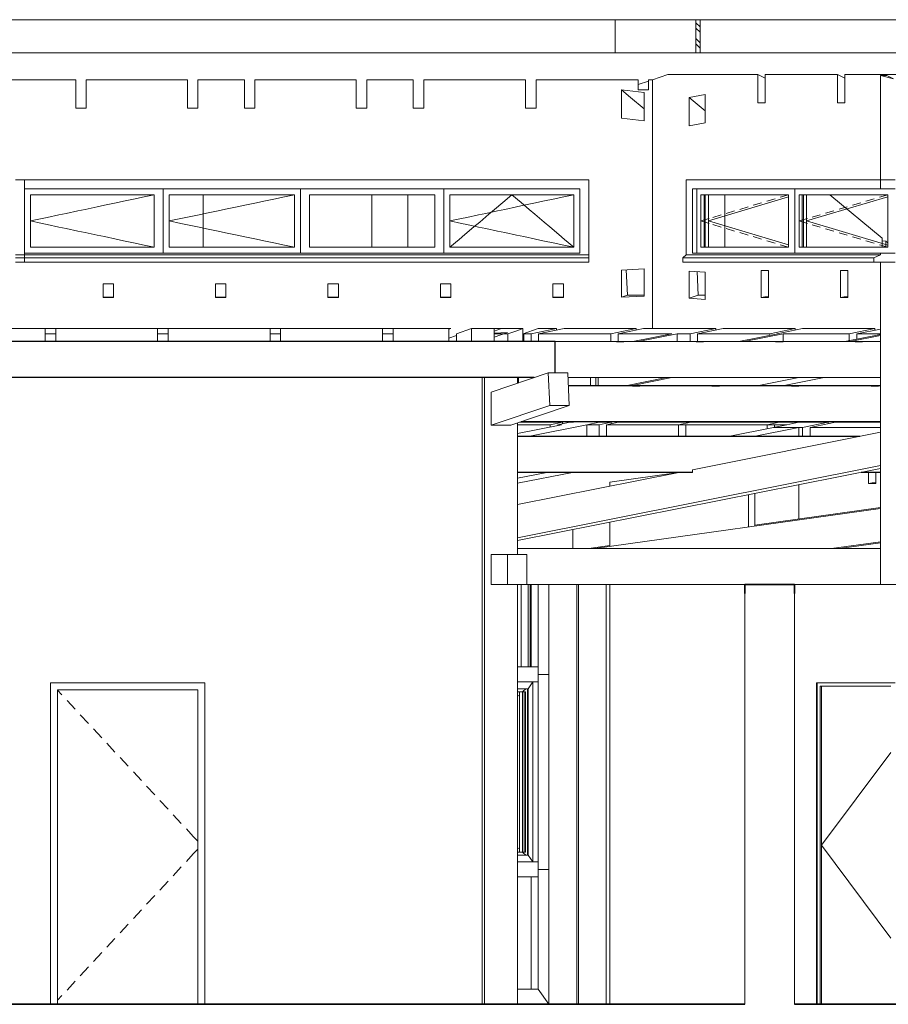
# Model space of a CAD drawing. Header units: metres. Extents: x -80 to 1923, y -189 to 69.
# Tile 255 of 256: x 1884.6 to 1890.39, y -185.25 to -178.69. Entities that reach past the tile are written whole.
import ezdxf

# ---------------------------------------------------------------- set-up
doc = ezdxf.new("R2010")
doc.units = ezdxf.units.M
doc.header["$MEASUREMENT"] = 0
for name, color, linetype in [('10 Fassade', 7, 'Continuous'), ('10 Stütze Holz', 7, 'Continuous'), ('10 Wand außen', 7, 'Continuous'), ('10 Wand innen', 7, 'Continuous'), ('20 Decke', 7, 'Continuous'), ('30 Dach', 7, 'Continuous')]:
    doc.layers.add(name, color=color, linetype=linetype)

msp = doc.modelspace()

# ---------------------------------------------------------------- hatches: boundary and pattern name
at = {"layer": '30 Dach', "linetype": 'Continuous', "lineweight": 18, "true_color": 0x1f1f1f}
h = msp.add_hatch(dxfattribs=at)
h.set_pattern_fill('Metall_Stahl_0003', color=250, style=0, pattern_type=2)
h.set_pattern_definition([(135, (1852.80192, -185.2541), (0.05303301, 0.05303301), []), (135, (1852.78424, -185.27178), (0.05303301, 0.05303301), [])])
h.paths.add_polyline_path([(1889.1052, -178.6865), (1889.1052, -178.9065), (1889.1335, -178.9065), (1889.1335, -178.6865)])

# ---------------------------------------------------------------- linework, layer by layer
at = {"layer": '10 Fassade', "color": 7, "linetype": 'Continuous', "lineweight": 18}
for p, q in [((1887.94, -183.0041), (1887.94, -182.4541)), ((1887.986, -182.4541), (1887.986, -183.0041)), ((1888.0001, -182.4541), (1888.0001, -183.0041)), ((1888.0072, -182.4541), (1888.0072, -183.0041)), ((1888.0531, -183.0041), (1888.0531, -182.4541)), ((1888.1238, -183.0541), (1888.1238, -182.4541)), ((1888.0531, -183.0041), (1887.9168, -183.0041)), ((1888.0531, -183.0041), (1888.0531, -183.1041)), ((1888.1238, -184.3541), (1888.1238, -183.0541)), ((1888.0531, -183.1041), (1887.9168, -183.1041)), ((1887.986, -183.1491), (1887.9168, -183.1491)), ((1887.9683, -183.1691), (1887.9168, -183.1691)), ((1887.9294, -184.2391), (1887.9294, -183.1691)), ((1887.9499, -183.1691), (1887.9499, -184.2391)), ((1887.9612, -183.1691), (1887.9612, -184.2391)), ((1887.9683, -184.2391), (1887.9683, -183.1691)), ((1887.9824, -184.2591), (1887.9824, -183.1491)), ((1888.0178, -183.1041), (1887.986, -183.1491)), ((1887.986, -184.2591), (1887.986, -183.1491)), ((1888.0178, -183.1041), (1888.0178, -184.3041)), ((1888.0531, -184.3041), (1888.0531, -183.1041)), ((1887.9168, -184.2391), (1887.9683, -184.2391)), ((1887.9168, -184.2591), (1887.986, -184.2591)), ((1887.986, -184.2591), (1888.0178, -184.3041)), ((1888.0531, -184.3041), (1887.9168, -184.3041)), ((1888.0531, -184.3041), (1888.0531, -184.4041)), ((1888.0531, -184.4041), (1887.9168, -184.4041)), ((1888.0072, -184.4041), (1888.0072, -185.1541)), ((1888.0531, -185.1541), (1888.0531, -184.4041)), ((1888.1238, -185.2541), (1888.1238, -184.3541)), ((1888.0531, -185.1541), (1887.9168, -185.1541))]:
    msp.add_line(p, q, dxfattribs=at)
at = {"layer": '10 Fassade', "color": 7, "linetype": 'Continuous', "lineweight": 13}
for p, q in [((1888.0531, -183.0541), (1888.1238, -183.0541)), ((1887.972, -183.1491), (1887.9522, -183.1667)), ((1887.9223, -183.1933), (1887.9168, -183.1982)), ((1887.9223, -184.2149), (1887.9168, -184.2101)), ((1887.972, -184.2591), (1887.9522, -184.2415)), ((1888.0531, -184.3541), (1888.1238, -184.3541)), ((1888.0531, -185.1541), (1888.1238, -185.2541))]:
    msp.add_line(p, q, dxfattribs=at)
at = {"layer": '10 Stütze Holz', "color": 7, "linetype": 'Continuous', "lineweight": 18}
for p, q in [((1887.6951, -185.2541), (1887.6951, -181.0736)), ((1887.9168, -181.1108), (1887.9168, -181.0736)), ((1887.7413, -181.3922), (1887.7413, -181.1704)), ((1887.8706, -181.3922), (1887.7413, -181.3922)), ((1887.9168, -182.2541), (1887.9168, -181.3766)), ((1887.7413, -182.4541), (1887.7413, -182.2541)), ((1887.9168, -185.2541), (1887.9168, -182.4541)), ((1888.3228, -185.2541), (1888.3228, -182.4541)), ((1888.5076, -185.2541), (1888.5076, -182.4541))]:
    msp.add_line(p, q, dxfattribs=at)
at = {"layer": '10 Wand außen', "color": 7, "linetype": 'Continuous', "lineweight": 18}
for p, q in [((1884.9702, -179.0868), (1884.2902, -179.0868)), ((1884.9702, -179.2771), (1884.9702, -179.0868)), ((1885.0402, -179.0868), (1885.0402, -179.2771)), ((1885.7152, -179.0868), (1885.0402, -179.0868)), ((1885.7152, -179.2771), (1885.7152, -179.0868)), ((1885.7852, -179.0868), (1885.7852, -179.2771)), ((1886.0952, -179.0868), (1885.7852, -179.0868)), ((1886.0952, -179.2771), (1886.0952, -179.0868)), ((1886.1652, -179.0868), (1886.1652, -179.2771)), ((1886.8402, -179.0868), (1886.1652, -179.0868)), ((1886.8402, -179.2771), (1886.8402, -179.0868)), ((1886.9102, -179.0868), (1886.9102, -179.2771)), ((1887.2202, -179.0868), (1886.9102, -179.0868)), ((1887.2202, -179.2771), (1887.2202, -179.0868)), ((1887.2902, -179.0868), (1887.2902, -179.2771)), ((1887.9702, -179.0868), (1887.2902, -179.0868)), ((1887.9702, -179.2771), (1887.9702, -179.0868)), ((1888.0402, -179.0868), (1888.0402, -179.2771)), ((1888.7202, -179.0868), (1888.0402, -179.0868)), ((1888.7202, -179.1546), (1888.7202, -179.0868)), ((1888.7902, -179.0958), (1888.7202, -179.1199)), ((1888.8165, -179.0868), (1888.7902, -179.0868)), ((1888.7902, -179.0868), (1888.7902, -179.1546)), ((1888.9188, -179.0515), (1888.8165, -179.0868)), ((1888.8165, -180.7474), (1888.8165, -179.0868)), ((1889.5187, -179.0515), (1888.9188, -179.0515)), ((1889.5682, -179.0756), (1889.5187, -179.0515)), ((1889.5187, -179.2419), (1889.5187, -179.0515)), ((1889.5682, -179.0515), (1889.5682, -179.2419)), ((1890.049, -179.0515), (1889.5682, -179.0515)), ((1890.0985, -179.0756), (1890.049, -179.0515)), ((1890.049, -179.2419), (1890.049, -179.0515)), ((1890.0985, -179.0515), (1890.0985, -179.2419)), ((1890.5794, -179.0515), (1890.0985, -179.0515)), ((1890.3795, -179.0592), (1890.3356, -179.0592)), ((1890.4234, -179.0806), (1890.3795, -179.0592)), ((1888.6095, -179.3435), (1888.6095, -179.1546)), ((1888.6095, -179.1546), (1888.761, -179.1731)), ((1888.6095, -179.1546), (1888.6701, -179.205)), ((1888.7902, -179.1546), (1888.7202, -179.1546)), ((1888.6701, -179.205), (1888.7607, -179.2803)), ((1888.761, -179.1731), (1888.761, -179.362)), ((1889.0604, -179.205), (1889.1676, -179.1866)), ((1889.0604, -179.3939), (1889.0604, -179.205)), ((1889.0604, -179.205), (1889.1676, -179.2941)), ((1889.1676, -179.1866), (1889.1676, -179.3755)), ((1885.0402, -179.2771), (1884.9702, -179.2771)), ((1885.7852, -179.2771), (1885.7152, -179.2771)), ((1886.1652, -179.2771), (1886.0952, -179.2771)), ((1886.9102, -179.2771), (1886.8402, -179.2771)), ((1887.2902, -179.2771), (1887.2202, -179.2771)), ((1888.0402, -179.2771), (1887.9702, -179.2771)), ((1888.761, -179.2804), (1888.7607, -179.2803)), ((1888.7607, -179.2803), (1888.7607, -179.3619)), ((1889.5682, -179.2419), (1889.5187, -179.2419)), ((1890.0985, -179.2419), (1890.049, -179.2419)), ((1888.761, -179.362), (1888.6095, -179.3435)), ((1889.1676, -179.3755), (1889.0604, -179.3939)), ((1888.3912, -179.7541), (1884.5672, -179.7541)), ((1884.6272, -179.8141), (1884.6272, -179.7541)), ((1884.6272, -180.2441), (1884.6272, -179.8141)), ((1884.6272, -179.8141), (1888.3312, -179.8141)), ((1885.5532, -179.8141), (1885.5532, -180.2441)), ((1886.4692, -179.8141), (1886.4692, -180.2441)), ((1887.4252, -179.8141), (1887.4252, -180.2441)), ((1888.3312, -179.8141), (1888.3312, -180.2441)), ((1888.3912, -180.2541), (1888.3912, -179.7541)), ((1889.0403, -179.7541), (1889.0403, -180.2541)), ((1890.3356, -179.7541), (1889.0403, -179.7541)), ((1889.0827, -180.2441), (1889.0827, -179.8141)), ((1889.0827, -179.8141), (1890.3356, -179.8141)), ((1889.111, -179.8141), (1889.111, -180.2441)), ((1889.7658, -179.8141), (1889.7658, -180.2441)), ((1890.3356, -179.7541), (1890.3356, -179.8141)), ((1890.4346, -179.7541), (1890.3356, -179.7541)), ((1884.6672, -180.2041), (1884.6672, -179.8541)), ((1884.6672, -179.8541), (1885.4932, -179.8541)), ((1885.4932, -179.8541), (1885.4932, -180.2041)), ((1885.5932, -180.2041), (1885.5932, -179.8541)), ((1886.4292, -179.8541), (1885.5932, -179.8541)), ((1886.4292, -180.2041), (1886.4292, -179.8541)), ((1886.5292, -180.2041), (1886.5292, -179.8541)), ((1886.5292, -179.8541), (1887.3652, -179.8541)), ((1886.9452, -180.2041), (1886.9452, -179.8541)), ((1887.1852, -179.8541), (1887.1852, -180.2041)), ((1887.3652, -179.8541), (1887.3652, -180.2041)), ((1887.4652, -180.2041), (1887.4652, -179.8541)), ((1888.2912, -179.8541), (1887.4652, -179.8541)), ((1888.2912, -180.2041), (1888.2912, -179.8541)), ((1889.1393, -180.2041), (1889.1393, -179.8541)), ((1889.1393, -179.8541), (1889.7233, -179.8541)), ((1889.1605, -179.8541), (1889.1605, -180.2041)), ((1889.1676, -179.8541), (1889.1676, -180.2041)), ((1889.1888, -180.2041), (1889.1888, -179.8541)), ((1889.2984, -179.8541), (1889.2984, -180.2041)), ((1889.7233, -179.8541), (1889.7233, -180.2041)), ((1889.7941, -180.2041), (1889.7941, -179.8541)), ((1890.3852, -179.8541), (1889.7941, -179.8541)), ((1889.8153, -179.8541), (1889.8153, -180.2041)), ((1889.8223, -179.8541), (1889.8223, -180.2041)), ((1889.8436, -180.2041), (1889.8436, -179.8541)), ((1890.3483, -180.1443), (1889.9991, -179.8541)), ((1890.3852, -180.2041), (1890.3852, -179.8541)), ((1890.3483, -180.2041), (1890.3483, -180.1443)), ((1885.4932, -180.2041), (1884.6672, -180.2041)), ((1886.4292, -180.2041), (1885.5932, -180.2041)), ((1887.3652, -180.2041), (1886.5292, -180.2041)), ((1888.2912, -180.2041), (1887.4652, -180.2041)), ((1889.7233, -180.2041), (1889.1393, -180.2041)), ((1890.3852, -180.2041), (1889.7941, -180.2041)), ((1884.6272, -180.2541), (1884.6272, -180.2441)), ((1888.3312, -180.2441), (1884.6272, -180.2441)), ((1890.3356, -180.2441), (1889.0827, -180.2441)), ((1890.3356, -180.2441), (1890.3356, -180.2541)), ((1890.4346, -180.3041), (1890.3356, -180.3041)), ((1888.6095, -180.3567), (1888.761, -180.3492)), ((1888.6095, -180.5382), (1888.6095, -180.3567)), ((1888.6414, -180.3551), (1888.6499, -180.5245)), ((1888.761, -180.3492), (1888.761, -180.5307)), ((1889.0604, -180.5448), (1889.0604, -180.3633)), ((1889.0604, -180.3633), (1889.1676, -180.3708)), ((1889.1132, -180.367), (1889.121, -180.5242)), ((1889.1676, -180.3708), (1889.1676, -180.5523)), ((1889.5399, -180.5403), (1889.5399, -180.3585)), ((1889.5399, -180.3585), (1889.5894, -180.3585)), ((1889.5894, -180.3585), (1889.5894, -180.5403)), ((1890.0703, -180.5403), (1890.0703, -180.3585)), ((1890.0703, -180.3585), (1890.1198, -180.3585)), ((1890.1198, -180.3585), (1890.1198, -180.5403)), ((1885.1519, -180.5386), (1885.1519, -180.4477)), ((1885.1519, -180.4477), (1885.2219, -180.4477)), ((1885.2219, -180.4477), (1885.2219, -180.5386)), ((1885.9019, -180.5386), (1885.9019, -180.4477)), ((1885.9019, -180.4477), (1885.9719, -180.4477)), ((1885.9719, -180.4477), (1885.9719, -180.5386)), ((1886.6519, -180.5386), (1886.6519, -180.4477)), ((1886.6519, -180.4477), (1886.7219, -180.4477)), ((1886.7219, -180.4477), (1886.7219, -180.5386)), ((1887.4019, -180.5386), (1887.4019, -180.4477)), ((1887.4019, -180.4477), (1887.4719, -180.4477)), ((1887.4719, -180.4477), (1887.4719, -180.5386)), ((1888.1519, -180.5386), (1888.1519, -180.4477)), ((1888.1519, -180.4477), (1888.2219, -180.4477)), ((1888.2219, -180.4477), (1888.2219, -180.5386)), ((1885.1519, -180.5368), (1885.2219, -180.5368)), ((1885.2219, -180.5386), (1885.1519, -180.5386)), ((1885.9019, -180.5368), (1885.9719, -180.5368)), ((1885.9719, -180.5386), (1885.9019, -180.5386)), ((1886.6519, -180.5368), (1886.7219, -180.5368)), ((1886.7219, -180.5386), (1886.6519, -180.5386)), ((1887.4019, -180.5368), (1887.4719, -180.5368)), ((1887.4719, -180.5386), (1887.4019, -180.5386)), ((1888.1519, -180.5368), (1888.2219, -180.5368)), ((1888.2219, -180.5386), (1888.1519, -180.5386)), ((1888.6499, -180.5245), (1888.6095, -180.5382)), ((1888.761, -180.5307), (1888.6095, -180.5382)), ((1888.6499, -180.5245), (1888.761, -180.5245)), ((1889.121, -180.5242), (1889.0604, -180.5448)), ((1889.121, -180.5242), (1889.1676, -180.5242)), ((1889.5894, -180.5305), (1889.5399, -180.5403)), ((1889.5894, -180.5403), (1889.5399, -180.5403)), ((1890.1198, -180.5305), (1890.0703, -180.5403)), ((1890.1198, -180.5403), (1890.0703, -180.5403)), ((1889.1676, -180.5523), (1889.0604, -180.5448)), ((1884.7662, -180.7473), (1884.0862, -180.7473)), ((1884.7662, -180.8336), (1884.7662, -180.7473)), ((1884.8362, -180.7474), (1884.7662, -180.7474)), ((1884.8362, -180.7811), (1884.7662, -180.7811)), ((1884.8362, -180.7473), (1884.8362, -180.8336)), ((1885.5162, -180.7473), (1884.8362, -180.7473)), ((1885.5162, -180.8336), (1885.5162, -180.7473)), ((1885.5862, -180.7474), (1885.5162, -180.7474)), ((1885.5862, -180.7811), (1885.5162, -180.7811)), ((1885.5862, -180.7473), (1885.5862, -180.8336)), ((1886.2662, -180.7473), (1885.5862, -180.7473)), ((1886.2662, -180.8336), (1886.2662, -180.7473)), ((1886.3362, -180.7474), (1886.2662, -180.7474)), ((1886.3362, -180.7811), (1886.2662, -180.7811)), ((1886.3362, -180.7473), (1886.3362, -180.8336)), ((1887.0162, -180.7473), (1886.3362, -180.7473)), ((1887.0162, -180.8336), (1887.0162, -180.7473)), ((1887.0862, -180.7474), (1887.0162, -180.7474)), ((1887.0862, -180.7811), (1887.0162, -180.7811)), ((1887.0862, -180.7473), (1887.0862, -180.8336)), ((1887.4663, -180.7473), (1887.0862, -180.7473)), ((1887.4663, -180.7473), (1887.458, -180.7502)), ((1887.458, -180.7477), (1887.4663, -180.7473)), ((1887.4708, -180.7474), (1887.458, -180.7518)), ((1887.458, -180.8336), (1887.458, -180.7477)), ((1887.5101, -180.794), (1887.458, -180.8117)), ((1887.4708, -180.7474), (1887.466, -180.7474)), ((1887.6095, -180.7473), (1887.5101, -180.7811)), ((1887.5101, -180.8336), (1887.5101, -180.7811)), ((1887.6095, -180.7473), (1887.6095, -180.8336)), ((1887.76, -180.7473), (1887.6095, -180.7473)), ((1887.76, -180.8336), (1887.76, -180.7473)), ((1887.76, -180.7643), (1887.8097, -180.7474)), ((1887.76, -180.7474), (1887.8097, -180.7474)), ((1887.8489, -180.7731), (1887.76, -180.7782)), ((1887.8489, -180.7731), (1887.76, -180.8032)), ((1887.8519, -180.7811), (1887.76, -180.7811)), ((1887.9513, -180.7474), (1887.8097, -180.7474)), ((1887.9106, -180.7612), (1887.8519, -180.7811)), ((1887.8519, -180.8336), (1887.8519, -180.7811)), ((1887.9513, -180.7474), (1887.9106, -180.7612)), ((1887.9513, -180.7474), (1887.9513, -180.8336)), ((1888.0538, -180.7474), (1887.9537, -180.7811)), ((1888.0072, -180.7811), (1887.9537, -180.7811)), ((1887.9537, -180.7811), (1887.9591, -180.7815)), ((1887.9591, -180.7815), (1887.9591, -180.8336)), ((1888.1769, -180.7474), (1888.0072, -180.7811)), ((1888.0072, -180.8336), (1888.0072, -180.7811)), ((1888.1769, -180.7474), (1888.0538, -180.7474)), ((1888.2264, -180.7474), (1888.0567, -180.7811)), ((1888.5375, -180.7811), (1888.0567, -180.7811)), ((1888.0567, -180.7811), (1888.0567, -180.8336)), ((1888.1769, -180.7474), (1888.1769, -180.7573)), ((1888.7072, -180.7474), (1888.2264, -180.7474)), ((1888.7072, -180.7474), (1888.5375, -180.7811)), ((1888.5375, -180.8336), (1888.5375, -180.7811)), ((1888.7567, -180.7474), (1888.587, -180.7811)), ((1888.9445, -180.7811), (1888.587, -180.7811)), ((1888.587, -180.7811), (1888.587, -180.8336)), ((1888.7072, -180.7474), (1888.7072, -180.7573)), ((1889.2375, -180.7474), (1888.7567, -180.7474)), ((1889.0678, -180.7811), (1888.9799, -180.7811)), ((1889.2375, -180.7474), (1889.0678, -180.7811)), ((1889.0678, -180.8336), (1889.0678, -180.7811)), ((1889.287, -180.7474), (1889.1173, -180.7811)), ((1889.5982, -180.7811), (1889.1173, -180.7811)), ((1889.1173, -180.7811), (1889.1173, -180.8336)), ((1889.2375, -180.7474), (1889.2375, -180.7573)), ((1889.7679, -180.7474), (1889.287, -180.7474)), ((1889.7679, -180.7474), (1889.5982, -180.7811)), ((1889.5982, -180.7919), (1889.5982, -180.7811)), ((1889.8174, -180.7474), (1889.6477, -180.7811)), ((1889.6516, -180.7811), (1889.6477, -180.7811)), ((1889.6477, -180.7811), (1889.6477, -180.7819)), ((1890.1285, -180.7811), (1889.687, -180.7811)), ((1889.7679, -180.7474), (1889.7679, -180.7573)), ((1890.2982, -180.7474), (1889.8174, -180.7474)), ((1890.2982, -180.7474), (1890.1285, -180.7811)), ((1890.1285, -180.8276), (1890.1285, -180.7811)), ((1890.3356, -180.7498), (1890.178, -180.7811)), ((1890.178, -180.7811), (1890.178, -180.8176)), ((1890.3356, -180.7811), (1890.178, -180.7811)), ((1890.2982, -180.7474), (1890.2982, -180.7573)), ((1887.6798, -185.2541), (1887.6798, -181.0736)), ((1889.7917, -181.0736), (1889.5143, -181.1288)), ((1889.9615, -181.0736), (1889.684, -181.1288)), ((1888.2087, -181.3883), (1887.9168, -181.4463)), ((1888.1345, -181.3883), (1887.9168, -181.3883)), ((1888.2158, -181.3721), (1887.9299, -181.3721)), ((1888.3784, -181.3883), (1887.987, -181.4661)), ((1888.2158, -181.3721), (1888.1345, -181.3883)), ((1888.1345, -181.403), (1888.1345, -181.3883)), ((1888.2653, -181.3721), (1888.1839, -181.3883)), ((1888.2087, -181.3883), (1888.1839, -181.3883)), ((1888.1839, -181.3883), (1888.1839, -181.3932)), ((1888.2158, -181.3721), (1888.2158, -181.382)), ((1888.29, -181.3721), (1888.2653, -181.3721)), ((1888.3068, -181.3688), (1888.29, -181.3721)), ((1888.3784, -181.3883), (1888.4597, -181.3721)), ((1888.3784, -181.3883), (1888.3784, -181.4661)), ((1888.4597, -181.3883), (1888.3784, -181.3883)), ((1888.4765, -181.3688), (1888.4597, -181.3721)), ((1888.4597, -181.3721), (1888.541, -181.3721)), ((1888.541, -181.3721), (1888.4597, -181.3883)), ((1888.4597, -181.4661), (1888.4597, -181.3883)), ((1888.5092, -181.3883), (1888.5905, -181.3721)), ((1888.5092, -181.3883), (1888.5092, -181.4661)), ((1889.5805, -181.3883), (1888.5092, -181.3883)), ((1888.541, -181.3721), (1888.541, -181.382)), ((1888.5905, -181.3721), (1889.7926, -181.3721)), ((1889.0714, -181.3721), (1888.9901, -181.3883)), ((1888.9901, -181.4661), (1888.9901, -181.3883)), ((1889.0395, -181.3883), (1889.0395, -181.4661)), ((1889.6618, -181.3721), (1889.5805, -181.3883)), ((1889.5805, -181.3883), (1889.63, -181.3883)), ((1889.5805, -181.4143), (1889.5805, -181.3883)), ((1889.6229, -181.4058), (1889.7113, -181.3883)), ((1889.7113, -181.3883), (1889.63, -181.3883)), ((1889.63, -181.3883), (1889.63, -181.4044)), ((1889.7113, -181.3883), (1889.7926, -181.3721)), ((1889.7926, -181.3721), (1889.9871, -181.3721)), ((1889.9871, -181.3721), (1889.8174, -181.4058)), ((1890.0366, -181.3721), (1889.8669, -181.4058)), ((1889.9871, -181.3721), (1889.9871, -181.382)), ((1890.0366, -181.3721), (1890.3356, -181.3721)), ((1889.6229, -181.4058), (1889.3199, -181.4661)), ((1889.7926, -181.4058), (1889.4896, -181.4661)), ((1889.7926, -181.4058), (1889.6229, -181.4058)), ((1889.8174, -181.4058), (1889.7926, -181.4058)), ((1889.7926, -181.4661), (1889.7926, -181.4058)), ((1889.8174, -181.4661), (1889.8174, -181.4058)), ((1889.8669, -181.4058), (1889.8669, -181.4661)), ((1890.3356, -181.4058), (1889.8669, -181.4058)), ((1888.1124, -181.7061), (1887.9168, -181.7449)), ((1888.2821, -181.7061), (1887.9168, -181.7787)), ((1888.9903, -181.7061), (1888.5315, -181.7705)), ((1890.2558, -181.7812), (1890.2558, -181.7061)), ((1890.3053, -181.7061), (1890.3053, -181.7812)), ((1888.5315, -181.7705), (1888.5315, -181.7975)), ((1889.7926, -182.0173), (1889.7926, -181.7886)), ((1890.3053, -181.7714), (1890.2558, -181.7812)), ((1890.3053, -181.7812), (1890.2558, -181.7812)), ((1889.4994, -182.0641), (1889.4994, -181.8469)), ((1889.4554, -181.8557), (1889.4554, -182.0703)), ((1888.5315, -182.0393), (1888.5315, -182.2002)), ((1888.3113, -185.2541), (1888.3113, -182.4541)), ((1888.5315, -182.4541), (1888.5315, -185.2541)), ((1884.801, -185.2541), (1884.801, -183.1091)), ((1884.801, -183.1091), (1885.831, -183.1091)), ((1885.1909, -183.1566), (1884.8485, -183.1566)), ((1884.8485, -183.1566), (1884.8485, -185.2541)), ((1885.3159, -183.1566), (1885.1909, -183.1566)), ((1885.7835, -183.1566), (1885.3159, -183.1566)), ((1885.7835, -185.2541), (1885.7835, -183.1566)), ((1885.831, -183.1091), (1885.831, -185.2541)), ((1889.9104, -183.1091), (1889.9104, -185.2541)), ((1889.9104, -183.1091), (1889.9143, -183.1091)), ((1890.4346, -183.1091), (1889.9143, -183.1091)), ((1889.9143, -183.1091), (1889.9143, -185.2541)), ((1889.9427, -183.1316), (1889.9351, -183.1316)), ((1889.9351, -185.2541), (1889.9351, -183.1316)), ((1890.4063, -183.1316), (1889.9427, -183.1316)), ((1889.9427, -183.1316), (1889.9427, -185.2541))]:
    msp.add_line(p, q, dxfattribs=at)
at = {"layer": '10 Wand außen', "color": 7, "linetype": 'Continuous', "lineweight": 13}
for p, q in [((1890.3356, -179.0592), (1890.3356, -179.7541)), ((1890.3356, -179.0592), (1890.4234, -179.0806)), ((1885.3661, -179.881), (1885.2878, -179.8976)), ((1885.415, -179.8707), (1885.3661, -179.881)), ((1885.4932, -179.8541), (1885.415, -179.8707)), ((1886.302, -179.8807), (1886.2237, -179.8971)), ((1886.3509, -179.8705), (1886.302, -179.8807)), ((1886.4292, -179.8541), (1886.3509, -179.8705)), ((1887.8172, -179.9058), (1887.8782, -179.8541)), ((1887.9393, -179.9058), (1887.8782, -179.8541)), ((1888.1641, -179.881), (1888.0858, -179.8976)), ((1888.213, -179.8707), (1888.1641, -179.881)), ((1888.2912, -179.8541), (1888.213, -179.8707)), ((1889.7233, -179.8689), (1889.1888, -180.0291)), ((1889.6334, -179.881), (1889.5781, -179.8976)), ((1889.7233, -179.8541), (1889.668, -179.8707)), ((1890.3852, -179.8688), (1889.8436, -180.0291)), ((1890.2952, -179.8807), (1890.2399, -179.8971)), ((1890.3852, -179.8541), (1890.3298, -179.8705)), ((1885.1117, -179.9349), (1885.0335, -179.9515)), ((1885.1606, -179.9246), (1885.1117, -179.9349)), ((1885.2389, -179.908), (1885.1606, -179.9246)), ((1885.2878, -179.8976), (1885.2389, -179.908)), ((1885.9692, -179.9504), (1885.9203, -179.9606)), ((1886.0475, -179.934), (1885.9692, -179.9504)), ((1886.0965, -179.9238), (1886.0475, -179.934)), ((1886.1748, -179.9074), (1886.0965, -179.9238)), ((1886.2237, -179.8971), (1886.1748, -179.9074)), ((1887.7628, -179.952), (1887.8172, -179.9058)), ((1887.9097, -179.9349), (1887.8315, -179.9515)), ((1887.9586, -179.9246), (1887.9097, -179.9349)), ((1887.9937, -179.952), (1887.9393, -179.9058)), ((1888.0369, -179.908), (1887.9586, -179.9246)), ((1888.0858, -179.8976), (1888.0369, -179.908)), ((1889.4536, -179.9349), (1889.3982, -179.9515)), ((1889.5435, -179.908), (1889.4881, -179.9246)), ((1890.1153, -179.934), (1890.0599, -179.9504)), ((1890.2052, -179.9074), (1890.1499, -179.9238)), ((1884.7455, -180.0125), (1884.6672, -180.0291)), ((1884.7791, -180.0054), (1884.7455, -180.0125)), ((1884.8574, -179.9888), (1884.7791, -180.0054)), ((1884.9063, -179.9785), (1884.8574, -179.9888)), ((1884.9845, -179.9619), (1884.9063, -179.9785)), ((1885.0335, -179.9515), (1884.9845, -179.9619)), ((1885.6715, -180.0127), (1885.5932, -180.0291)), ((1885.7147, -180.0037), (1885.6715, -180.0127)), ((1885.793, -179.9873), (1885.7147, -180.0037)), ((1885.842, -179.977), (1885.793, -179.9873)), ((1885.9203, -179.9606), (1885.842, -179.977)), ((1887.5435, -180.0125), (1887.4652, -180.0291)), ((1887.5771, -180.0054), (1887.5435, -180.0125)), ((1887.6554, -179.9888), (1887.5771, -180.0054)), ((1887.7043, -179.9785), (1887.6554, -179.9888)), ((1887.6636, -180.036), (1887.7246, -179.9843)), ((1887.7825, -179.9619), (1887.7043, -179.9785)), ((1887.7246, -179.9843), (1887.7628, -179.952)), ((1887.8315, -179.9515), (1887.7825, -179.9619)), ((1888.0319, -179.9843), (1887.9937, -179.952)), ((1888.0929, -180.036), (1888.0319, -179.9843)), ((1889.1946, -180.0125), (1889.1393, -180.0291)), ((1889.2737, -179.9888), (1889.2184, -180.0054)), ((1889.3636, -179.9619), (1889.3083, -179.9785)), ((1889.8494, -180.0127), (1889.7941, -180.0291)), ((1889.9353, -179.9873), (1889.88, -180.0037)), ((1890.0253, -179.9606), (1889.9699, -179.977)), ((1884.7455, -180.0457), (1884.6672, -180.0291)), ((1884.7791, -180.0528), (1884.7455, -180.0457)), ((1884.8574, -180.0694), (1884.7791, -180.0528)), ((1884.9063, -180.0797), (1884.8574, -180.0694)), ((1884.9845, -180.0963), (1884.9063, -180.0797)), ((1885.6715, -180.0455), (1885.5932, -180.0291)), ((1885.7147, -180.0545), (1885.6715, -180.0455)), ((1885.793, -180.0709), (1885.7147, -180.0545)), ((1885.842, -180.0812), (1885.793, -180.0709)), ((1885.9203, -180.0976), (1885.842, -180.0812)), ((1887.5435, -180.0457), (1887.4652, -180.0291)), ((1887.5771, -180.0528), (1887.5435, -180.0457)), ((1887.5644, -180.1201), (1887.6255, -180.0683)), ((1887.6554, -180.0694), (1887.5771, -180.0528)), ((1887.6255, -180.0683), (1887.6636, -180.036)), ((1887.7043, -180.0797), (1887.6554, -180.0694)), ((1887.7825, -180.0963), (1887.7043, -180.0797)), ((1888.131, -180.0683), (1888.0929, -180.036)), ((1888.1921, -180.1201), (1888.131, -180.0683)), ((1889.1946, -180.0457), (1889.1393, -180.0291)), ((1889.7233, -180.1893), (1889.1888, -180.0291)), ((1889.2737, -180.0694), (1889.2184, -180.0528)), ((1889.3636, -180.0963), (1889.3083, -180.0797)), ((1889.8494, -180.0455), (1889.7941, -180.0291)), ((1890.3852, -180.1894), (1889.8436, -180.0291)), ((1889.9353, -180.0709), (1889.88, -180.0545)), ((1890.0253, -180.0976), (1889.9699, -180.0812)), ((1885.0335, -180.1067), (1884.9845, -180.0963)), ((1885.1117, -180.1233), (1885.0335, -180.1067)), ((1885.1606, -180.1336), (1885.1117, -180.1233)), ((1885.2389, -180.1502), (1885.1606, -180.1336)), ((1885.9692, -180.1078), (1885.9203, -180.0976)), ((1886.0475, -180.1242), (1885.9692, -180.1078)), ((1886.0965, -180.1344), (1886.0475, -180.1242)), ((1886.1748, -180.1508), (1886.0965, -180.1344)), ((1887.5263, -180.1524), (1887.5644, -180.1201)), ((1887.8315, -180.1067), (1887.7825, -180.0963)), ((1887.9097, -180.1233), (1887.8315, -180.1067)), ((1887.9586, -180.1336), (1887.9097, -180.1233)), ((1888.0369, -180.1502), (1887.9586, -180.1336)), ((1888.2302, -180.1524), (1888.1921, -180.1201)), ((1889.4536, -180.1233), (1889.3982, -180.1067)), ((1889.5435, -180.1502), (1889.4881, -180.1336)), ((1890.1153, -180.1242), (1890.0599, -180.1078)), ((1890.2052, -180.1508), (1890.1499, -180.1344)), ((1885.2878, -180.1606), (1885.2389, -180.1502)), ((1885.3661, -180.1772), (1885.2878, -180.1606)), ((1885.415, -180.1875), (1885.3661, -180.1772)), ((1885.4932, -180.2041), (1885.415, -180.1875)), ((1886.2237, -180.1611), (1886.1748, -180.1508)), ((1886.302, -180.1775), (1886.2237, -180.1611)), ((1886.3509, -180.1877), (1886.302, -180.1775)), ((1886.4292, -180.2041), (1886.3509, -180.1877)), ((1887.4652, -180.2041), (1887.5263, -180.1524)), ((1888.0858, -180.1606), (1888.0369, -180.1502)), ((1888.1641, -180.1772), (1888.0858, -180.1606)), ((1888.213, -180.1875), (1888.1641, -180.1772)), ((1888.2912, -180.2041), (1888.213, -180.1875)), ((1888.2912, -180.2041), (1888.2302, -180.1524)), ((1889.6334, -180.1772), (1889.5781, -180.1606)), ((1889.7233, -180.2041), (1889.668, -180.1875)), ((1890.2952, -180.1775), (1890.2399, -180.1611)), ((1890.3852, -180.2041), (1890.3298, -180.1877)), ((1890.3726, -180.1646), (1890.3483, -180.1611)), ((1890.3852, -180.175), (1890.3726, -180.1646)), ((1890.3726, -180.1646), (1890.3726, -180.2041)), ((1884.5672, -180.2541), (1888.3912, -180.2541)), ((1884.5672, -180.2741), (1888.3912, -180.2741)), ((1884.6272, -180.2541), (1884.6272, -180.2741)), ((1884.6272, -180.2741), (1884.6272, -180.3041)), ((1888.3912, -180.2541), (1888.3912, -180.2741)), ((1888.3912, -180.2741), (1888.3912, -180.3041)), ((1889.0403, -180.2541), (1889.0191, -180.2741)), ((1889.0191, -180.2741), (1889.0191, -180.3041)), ((1889.0191, -180.2741), (1890.2932, -180.2741)), ((1889.0403, -180.2541), (1890.3356, -180.2541)), ((1890.3356, -180.2541), (1890.2932, -180.2741)), ((1890.2932, -180.2741), (1890.2932, -180.3041)), ((1884.5672, -180.3041), (1888.3912, -180.3041)), ((1889.0191, -180.3041), (1890.2932, -180.3041)), ((1890.3356, -180.3041), (1890.2932, -180.3041)), ((1890.3356, -180.3041), (1890.3356, -182.4541)), ((1890.8518, -182.4541), (1890.3356, -182.4541)), ((1889.4316, -182.5141), (1889.4316, -185.2541)), ((1889.7625, -182.5141), (1889.7625, -185.2541)), ((1884.8485, -183.1585), (1884.8779, -183.1902)), ((1884.9119, -183.2269), (1884.9663, -183.2855)), ((1885.0004, -183.3222), (1885.0548, -183.3808)), ((1885.0888, -183.4175), (1885.1432, -183.4761)), ((1885.1772, -183.5127), (1885.2317, -183.5714)), ((1885.2657, -183.608), (1885.3201, -183.6667)), ((1890.4063, -183.5736), (1889.9427, -184.1929)), ((1885.3541, -183.7033), (1885.4085, -183.7619)), ((1885.4425, -183.7986), (1885.497, -183.8572)), ((1885.531, -183.8939), (1885.5854, -183.9525)), ((1885.6194, -183.9892), (1885.6738, -184.0478)), ((1885.7079, -184.0844), (1885.7541, -184.1342)), ((1885.7541, -184.1342), (1885.7835, -184.1659)), ((1885.7541, -184.2515), (1885.7835, -184.2198)), ((1890.4063, -184.8121), (1889.9427, -184.1929)), ((1885.7079, -184.3013), (1885.7541, -184.2515)), ((1885.6194, -184.3966), (1885.6738, -184.3379)), ((1885.531, -184.4918), (1885.5854, -184.4332)), ((1885.4425, -184.5871), (1885.497, -184.5285)), ((1885.3541, -184.6824), (1885.4085, -184.6238)), ((1885.2657, -184.7777), (1885.3201, -184.7191)), ((1885.1772, -184.873), (1885.2317, -184.8143)), ((1885.0888, -184.9683), (1885.1432, -184.9096)), ((1885.0004, -185.0635), (1885.0548, -185.0049)), ((1884.9119, -185.1588), (1884.9663, -185.1002)), ((1884.8485, -185.2272), (1884.8779, -185.1955))]:
    msp.add_line(p, q, dxfattribs=at)
at = {"layer": '10 Wand außen', "color": 7, "linetype": 'Continuous', "lineweight": 18, "flags": 128}
for points in [[(1890.4346, -179.8141), (1890.3922, -179.8141), (1890.3356, -179.8141)], [(1890.4346, -180.2441), (1890.3922, -180.2441), (1890.3356, -180.2441)]]:
    msp.add_lwpolyline(points, dxfattribs=at)
at = {"layer": '10 Wand innen', "color": 7, "linetype": 'Continuous', "lineweight": 13}
msp.add_line((1885.8202, -180.2041), (1885.8202, -179.8541), dxfattribs=at)
at = {"layer": '10 Wand innen', "color": 7, "linetype": 'Continuous', "lineweight": 18}
for p, q in [((1888.9445, -180.7811), (1888.6842, -180.8336)), ((1888.9799, -180.7811), (1888.7196, -180.8336)), ((1888.9799, -180.8336), (1888.9799, -180.7811)), ((1889.6516, -180.7811), (1889.3914, -180.8336)), ((1889.687, -180.7811), (1889.4267, -180.8336)), ((1889.687, -180.8336), (1889.687, -180.7811)), ((1890.3356, -180.7858), (1890.0985, -180.8336)), ((1890.3356, -180.7929), (1890.1338, -180.8336)), ((1887.9225, -181.0736), (1887.9225, -181.1089)), ((1888.4033, -181.1288), (1888.4033, -181.0736)), ((1888.4387, -181.0736), (1888.4387, -181.1288)), ((1888.4528, -181.0736), (1888.4528, -181.1288)), ((1888.9087, -181.0736), (1888.6354, -181.1288)), ((1888.944, -181.0736), (1888.6707, -181.1288)), ((1889.5118, -181.3721), (1889.5118, -181.3688))]:
    msp.add_line(p, q, dxfattribs=at)
at = {"layer": '20 Decke', "color": 7, "linetype": 'Continuous', "lineweight": 35}
for p, q in [((1889.4316, -182.4541), (1889.4316, -182.5141)), ((1889.7625, -182.4541), (1889.4316, -182.4541)), ((1889.7625, -182.4541), (1889.7625, -182.5141)), ((1889.4316, -185.2541), (1868.5713, -185.2541))]:
    msp.add_line(p, q, dxfattribs=at)
at = {"layer": '20 Decke', "color": 7, "linetype": 'Continuous', "lineweight": 35, "flags": 128}
msp.add_lwpolyline([(1896.9359, -185.2541), (1890.4629, -185.2541), (1890.4063, -185.2541), (1889.7625, -185.2541)], dxfattribs=at)
at = {"layer": '30 Dach', "color": 7, "linetype": 'Continuous', "lineweight": 13}
for p, q in [((1874.737, -178.6865), (1888.5677, -178.6865)), ((1888.5677, -178.6865), (1889.1052, -178.6865)), ((1888.5677, -178.9065), (1888.5677, -178.6865)), ((1889.1052, -178.6865), (1889.1052, -178.9065)), ((1889.1335, -178.6865), (1889.1052, -178.6865)), ((1897.7055, -178.6865), (1889.1335, -178.6865)), ((1889.1335, -178.6865), (1889.1335, -178.9065)), ((1874.737, -178.9065), (1888.5677, -178.9065)), ((1888.5677, -178.9065), (1889.1052, -178.9065)), ((1889.1335, -178.9065), (1889.1052, -178.9065)), ((1897.7055, -178.9065), (1889.1335, -178.9065)), ((1888.5764, -180.8336), (1888.1672, -180.8336)), ((1888.5764, -180.8336), (1888.5764, -180.8354)), ((1888.6259, -180.8336), (1888.5764, -180.8336)), ((1888.6259, -180.8354), (1888.5764, -180.8354)), ((1889.1066, -180.8336), (1888.6259, -180.8336)), ((1888.6259, -180.8336), (1888.6259, -180.8354)), ((1889.1066, -180.8336), (1889.1066, -180.8354)), ((1889.1561, -180.8336), (1889.1066, -180.8336)), ((1889.1561, -180.8354), (1889.1066, -180.8354)), ((1889.6371, -180.8336), (1889.1561, -180.8336)), ((1889.1561, -180.8336), (1889.1561, -180.8354)), ((1889.6371, -180.8336), (1889.6371, -180.8354)), ((1889.6866, -180.8336), (1889.6371, -180.8336)), ((1889.6866, -180.8354), (1889.6371, -180.8354)), ((1890.1674, -180.8336), (1889.6866, -180.8336)), ((1889.6866, -180.8336), (1889.6866, -180.8354)), ((1890.1674, -180.8336), (1890.1674, -180.8354)), ((1890.2169, -180.8336), (1890.1674, -180.8336)), ((1890.2169, -180.8354), (1890.1674, -180.8354)), ((1890.3356, -180.8336), (1890.2169, -180.8336)), ((1890.2169, -180.8336), (1890.2169, -180.8354)), ((1888.1214, -181.0414), (1887.7413, -181.1704)), ((1888.1214, -181.0414), (1888.2507, -181.0414)), ((1888.1322, -181.2596), (1888.1214, -181.0414)), ((1888.2507, -181.0414), (1888.2615, -181.2596)), ((1890.3356, -181.0736), (1888.2523, -181.0736)), ((1888.1322, -181.2596), (1887.7413, -181.3922)), ((1888.2615, -181.2596), (1887.8706, -181.3922)), ((1888.2615, -181.2596), (1888.1322, -181.2596)), ((1890.3356, -181.4389), (1889.082, -181.688)), ((1890.3356, -181.661), (1887.9168, -182.1418)), ((1890.3356, -181.6807), (1887.9168, -182.1615)), ((1888.9913, -181.7061), (1887.9168, -181.9196)), ((1889.082, -181.688), (1889.082, -181.7061)), ((1890.3356, -181.9465), (1888.4323, -182.2141)), ((1890.3356, -181.941), (1889.4994, -182.0585)), ((1888.2855, -182.2141), (1888.2855, -182.0882)), ((1890.3356, -182.1684), (1890.0104, -182.2141)), ((1890.3356, -182.1759), (1890.064, -182.2141)), ((1890.3356, -182.2141), (1887.9168, -182.2141)), ((1888.5315, -182.1946), (1888.3924, -182.2141)), ((1887.8486, -182.2541), (1887.7413, -182.2541)), ((1887.8486, -182.2541), (1887.978, -182.2541)), ((1887.8486, -182.4541), (1887.8486, -182.2541)), ((1887.978, -182.2541), (1887.978, -182.4541)), ((1887.8486, -182.4541), (1887.7413, -182.4541)), ((1887.978, -182.4541), (1887.8486, -182.4541)), ((1889.4316, -182.4541), (1887.978, -182.4541)), ((1890.3356, -182.4541), (1889.7625, -182.4541))]:
    msp.add_line(p, q, dxfattribs=at)
at = {"layer": '30 Dach', "color": 7, "linetype": 'Continuous', "lineweight": 25}
for p, q in [((1888.1672, -180.8336), (1883.2312, -180.8336)), ((1888.1672, -181.0414), (1888.1672, -180.8336)), ((1888.0264, -181.0736), (1883.2312, -181.0736)), ((1888.6825, -181.1288), (1888.255, -181.1288)), ((1888.6825, -181.1288), (1888.6825, -181.1305)), ((1888.732, -181.1288), (1888.6825, -181.1288)), ((1888.732, -181.1305), (1888.6825, -181.1305)), ((1889.2128, -181.1288), (1888.732, -181.1288)), ((1888.732, -181.1288), (1888.732, -181.1305)), ((1889.2128, -181.1288), (1889.2128, -181.1305)), ((1889.2623, -181.1288), (1889.2128, -181.1288)), ((1889.2623, -181.1305), (1889.2128, -181.1305)), ((1889.7431, -181.1288), (1889.2623, -181.1288)), ((1889.2623, -181.1288), (1889.2623, -181.1305)), ((1889.7431, -181.1288), (1889.7431, -181.1305)), ((1889.7926, -181.1288), (1889.7431, -181.1288)), ((1889.7926, -181.1305), (1889.7431, -181.1305)), ((1890.2735, -181.1288), (1889.7926, -181.1288)), ((1889.7926, -181.1288), (1889.7926, -181.1305)), ((1890.2735, -181.1288), (1890.2735, -181.1305)), ((1890.3229, -181.1288), (1890.2735, -181.1288)), ((1890.3229, -181.1305), (1890.2735, -181.1305)), ((1890.3356, -181.1288), (1890.3229, -181.1288)), ((1890.3229, -181.1288), (1890.3229, -181.1305)), ((1890.3356, -181.3688), (1887.9398, -181.3688)), ((1888.0461, -181.4661), (1887.9168, -181.4661)), ((1888.0461, -181.4661), (1888.0461, -181.4678)), ((1888.0956, -181.4661), (1888.0461, -181.4661)), ((1888.0956, -181.4678), (1888.0461, -181.4678)), ((1888.5764, -181.4661), (1888.0956, -181.4661)), ((1888.0956, -181.4661), (1888.0956, -181.4678)), ((1888.5764, -181.4661), (1888.5764, -181.4678)), ((1888.6259, -181.4661), (1888.5764, -181.4661)), ((1888.6259, -181.4678), (1888.5764, -181.4678)), ((1889.6371, -181.4661), (1888.6259, -181.4661)), ((1888.6259, -181.4661), (1888.6259, -181.4678)), ((1889.6371, -181.4661), (1889.6371, -181.4678)), ((1889.6866, -181.4661), (1889.6371, -181.4661)), ((1889.6866, -181.4678), (1889.6371, -181.4678)), ((1890.1674, -181.4661), (1889.6866, -181.4661)), ((1889.6866, -181.4661), (1889.6866, -181.4678)), ((1890.1674, -181.4661), (1890.1674, -181.4678)), ((1890.1988, -181.4661), (1890.1674, -181.4661)), ((1890.1901, -181.4678), (1890.1674, -181.4678)), ((1889.082, -181.7061), (1887.9168, -181.7061)), ((1890.3356, -181.7061), (1890.208, -181.7061))]:
    msp.add_line(p, q, dxfattribs=at)

doc.saveas('drawing.dxf')
